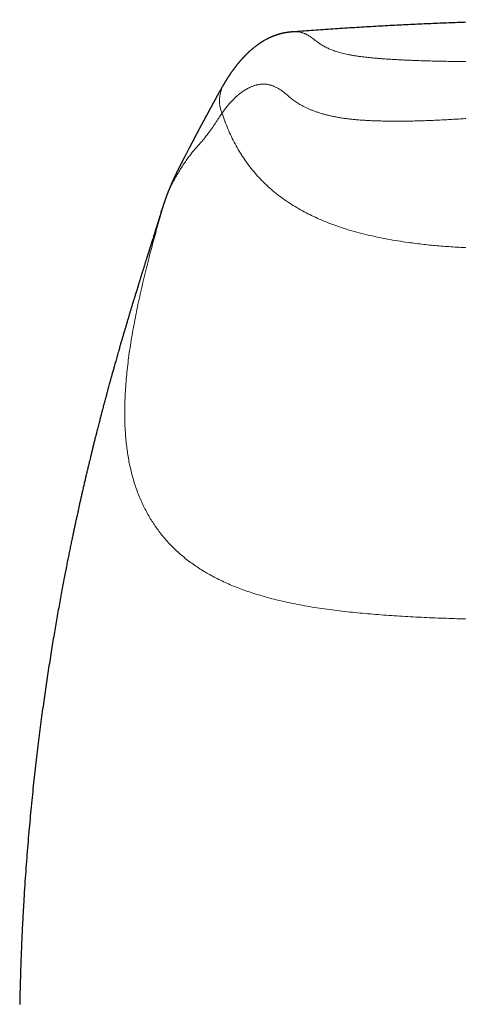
# Model space of a CAD drawing. Header units: millimetres. Extents: x 8 to 763, y 12 to 751.
# Tile 31 of 100: x 331 to 349, y 670 to 711. Entities that reach past the tile are written whole.
import ezdxf

# ---------------------------------------------------------------- set-up
doc = ezdxf.new("R2010")
doc.units = ezdxf.units.MM

msp = doc.modelspace()

# ---------------------------------------------------------------- linework, layer by layer
at = {"color": 7, "linetype": 'Continuous', "lineweight": 30}
for p, q in [((339.531, 708.713), (339.527, 708.707)), ((337.027, 703.769), (337.025, 703.763)), ((336.896, 703.366), (336.901, 703.383))]:
    msp.add_line(p, q, dxfattribs=at)
for points, knots in [([(355.819, 711.345), (355.657, 711.345), (355.294, 711.345), (354.725, 711.342), (354.108, 711.337), (353.482, 711.33), (352.844, 711.32), (352.196, 711.308), (351.538, 711.293), (350.858, 711.275), (350.156, 711.254), (349.433, 711.229), (348.698, 711.201), (347.951, 711.17), (347.193, 711.135), (346.424, 711.096), (345.643, 711.053), (344.851, 711.006), (344.048, 710.955), (343.249, 710.9), (342.718, 710.861), (342.458, 710.842)], [0, 0, 0, 0, 0.036636, 0.082255, 0.128606, 0.175694, 0.223521, 0.272092, 0.321411, 0.37148, 0.424743, 0.478836, 0.533763, 0.589526, 0.646129, 0.703573, 0.761861, 0.820994, 0.880975, 0.941804, 1, 1, 1, 1]), ([(342.423, 710.84), (342.42, 710.84), (342.406, 710.839), (342.383, 710.837), (342.354, 710.835), (342.33, 710.833), (342.311, 710.831), (342.291, 710.829), (342.273, 710.827), (342.256, 710.826), (342.24, 710.824), (342.226, 710.822), (342.21, 710.82), (342.193, 710.818), (342.175, 710.816), (342.157, 710.813), (342.138, 710.811), (342.118, 710.808), (342.096, 710.804), (342.075, 710.801), (342.053, 710.797), (342.033, 710.793), (342.012, 710.789), (341.992, 710.785), (341.972, 710.781), (341.953, 710.777), (341.935, 710.773), (341.918, 710.769), (341.899, 710.764), (341.88, 710.759), (341.859, 710.754), (341.838, 710.748), (341.816, 710.742), (341.794, 710.736), (341.773, 710.729), (341.75, 710.722), (341.727, 710.715), (341.704, 710.708), (341.683, 710.7), (341.664, 710.694), (341.648, 710.688), (341.635, 710.683), (341.622, 710.679), (341.61, 710.674), (341.598, 710.67), (341.586, 710.665), (341.571, 710.659), (341.553, 710.652), (341.532, 710.643), (341.51, 710.634), (341.488, 710.625), (341.469, 710.617), (341.452, 710.609), (341.438, 710.603), (341.423, 710.596), (341.409, 710.589), (341.394, 710.582), (341.379, 710.575), (341.365, 710.568), (341.352, 710.562), (341.34, 710.556), (341.329, 710.55), (341.317, 710.544), (341.306, 710.538), (341.279, 710.524), (341.238, 710.502), (341.183, 710.471), (341.143, 710.448), (341.117, 710.432), (341.104, 710.424), (341.09, 710.415), (341.076, 710.406), (341.061, 710.397), (341.045, 710.387), (341.029, 710.377), (341.013, 710.366), (340.998, 710.356), (340.982, 710.346), (340.966, 710.334), (340.948, 710.322), (340.928, 710.308), (340.909, 710.295), (340.89, 710.281), (340.871, 710.267), (340.825, 710.233), (340.753, 710.178), (340.682, 710.119), (340.637, 710.081), (340.617, 710.063), (340.598, 710.046), (340.579, 710.03), (340.561, 710.014), (340.544, 709.998), (340.528, 709.983), (340.512, 709.969), (340.496, 709.953), (340.479, 709.937), (340.461, 709.92), (340.441, 709.901), (340.42, 709.88), (340.398, 709.858), (340.377, 709.836), (340.357, 709.815), (340.338, 709.795), (340.32, 709.777), (340.303, 709.759), (340.287, 709.741), (340.271, 709.724), (340.254, 709.706), (340.238, 709.687), (340.221, 709.668), (340.204, 709.65), (340.189, 709.632), (340.175, 709.617), (340.163, 709.603), (340.151, 709.588), (340.138, 709.573), (340.125, 709.558), (340.111, 709.541), (340.097, 709.523), (340.082, 709.505), (340.066, 709.487), (340.051, 709.468), (340.037, 709.45), (340.023, 709.432), (340.01, 709.416), (339.997, 709.4), (339.986, 709.384), (339.974, 709.37), (339.964, 709.356), (339.953, 709.342), (339.942, 709.327), (339.93, 709.312), (339.919, 709.296), (339.908, 709.282), (339.896, 709.266), (339.885, 709.25), (339.873, 709.233), (339.859, 709.215), (339.844, 709.193), (339.827, 709.17), (339.81, 709.146), (339.793, 709.122), (339.777, 709.098), (339.762, 709.076), (339.747, 709.054), (339.732, 709.032), (339.716, 709.008), (339.7, 708.984), (339.685, 708.961), (339.67, 708.938), (339.655, 708.915), (339.644, 708.898), (339.636, 708.886), (339.631, 708.878), (339.626, 708.87), (339.621, 708.861), (339.614, 708.851), (339.607, 708.84), (339.6, 708.828), (339.592, 708.815), (339.583, 708.801), (339.572, 708.784), (339.56, 708.764), (339.548, 708.744), (339.537, 708.727), (339.531, 708.717), (339.53, 708.714)], [0, 0, 0, 0, 0.000519, 0.00237, 0.00482, 0.007515, 0.010332, 0.012945, 0.015341, 0.018152, 0.020592, 0.022823, 0.025926, 0.029169, 0.032552, 0.036095, 0.040046, 0.044375, 0.049066, 0.053855, 0.058649, 0.063444, 0.068075, 0.073156, 0.077892, 0.082319, 0.086691, 0.091055, 0.095411, 0.100541, 0.105852, 0.111433, 0.117283, 0.122779, 0.128575, 0.134687, 0.141113, 0.147429, 0.153325, 0.158804, 0.162828, 0.166648, 0.170266, 0.173682, 0.176953, 0.180468, 0.184303, 0.190165, 0.196355, 0.202823, 0.209375, 0.215927, 0.220217, 0.22455, 0.229015, 0.233616, 0.238326, 0.2428, 0.24729, 0.251372, 0.255214, 0.258958, 0.262603, 0.26615, 0.269637, 0.289074, 0.306677, 0.324505, 0.328788, 0.333223, 0.337841, 0.342643, 0.347691, 0.353126, 0.358608, 0.364177, 0.369567, 0.37478, 0.379822, 0.387017, 0.393849, 0.400557, 0.407264, 0.413971, 0.420678, 0.456606, 0.492531, 0.500578, 0.508247, 0.515523, 0.522651, 0.529689, 0.536799, 0.542706, 0.548906, 0.555412, 0.562281, 0.569521, 0.577016, 0.586114, 0.595268, 0.604133, 0.612645, 0.620738, 0.628251, 0.635355, 0.642275, 0.649073, 0.655935, 0.663113, 0.670641, 0.677999, 0.684981, 0.690347, 0.695762, 0.701227, 0.706771, 0.712637, 0.71888, 0.7255, 0.732362, 0.73922, 0.746071, 0.75278, 0.759199, 0.765214, 0.770825, 0.776449, 0.781685, 0.786541, 0.791389, 0.796739, 0.802596, 0.807553, 0.812822, 0.81835, 0.823979, 0.829697, 0.835505, 0.843423, 0.851503, 0.859636, 0.86769, 0.875638, 0.883214, 0.890345, 0.897033, 0.905349, 0.913285, 0.920869, 0.928118, 0.93534, 0.942655, 0.944836, 0.947107, 0.949697, 0.952618, 0.955871, 0.959389, 0.963226, 0.967383, 0.97186, 0.977606, 0.983806, 0.990459, 0.997565, 1, 1, 1, 1]), ([(339.528, 708.707), (339.528, 708.707), (339.524, 708.7), (339.516, 708.688), (339.505, 708.67), (339.495, 708.653), (339.486, 708.637), (339.477, 708.622), (339.469, 708.608), (339.456, 708.587), (339.439, 708.558), (339.416, 708.518), (339.392, 708.476), (339.366, 708.432), (339.344, 708.392), (339.325, 708.358), (339.309, 708.329), (339.292, 708.3), (339.276, 708.271), (339.26, 708.241), (339.244, 708.213), (339.229, 708.186), (339.215, 708.16), (339.202, 708.137), (339.191, 708.116), (339.181, 708.098), (339.171, 708.08), (339.161, 708.062), (339.151, 708.043), (339.14, 708.024), (339.129, 708.003), (339.118, 707.983), (339.106, 707.961), (339.094, 707.939), (339.081, 707.916), (339.068, 707.891), (339.054, 707.866), (339.041, 707.842), (339.029, 707.82), (339.018, 707.799), (339.008, 707.78), (338.998, 707.763), (338.99, 707.748), (338.984, 707.737), (338.979, 707.726), (338.973, 707.715), (338.966, 707.703), (338.958, 707.689), (338.95, 707.674), (338.942, 707.658), (338.932, 707.641), (338.923, 707.624), (338.914, 707.607), (338.906, 707.592), (338.898, 707.577), (338.89, 707.563), (338.883, 707.549), (338.875, 707.535), (338.867, 707.521), (338.86, 707.507), (338.852, 707.493), (338.844, 707.478), (338.836, 707.463), (338.827, 707.446), (338.817, 707.428), (338.807, 707.408), (338.796, 707.389), (338.785, 707.369), (338.775, 707.35), (338.765, 707.332), (338.755, 707.314), (338.745, 707.295), (338.735, 707.276), (338.725, 707.258), (338.716, 707.241), (338.708, 707.227), (338.7, 707.213), (338.692, 707.198), (338.684, 707.183), (338.675, 707.166), (338.665, 707.148), (338.654, 707.129), (338.644, 707.109), (338.633, 707.09), (338.623, 707.072), (338.613, 707.053), (338.602, 707.033), (338.592, 707.014), (338.581, 706.995), (338.572, 706.977), (338.562, 706.959), (338.553, 706.942), (338.544, 706.926), (338.536, 706.912), (338.529, 706.899), (338.522, 706.886), (338.515, 706.873), (338.507, 706.858), (338.498, 706.841), (338.489, 706.824), (338.479, 706.807), (338.47, 706.79), (338.462, 706.775), (338.455, 706.761), (338.449, 706.75), (338.443, 706.738), (338.437, 706.726), (338.43, 706.714), (338.422, 706.7), (338.414, 706.684), (338.405, 706.667), (338.396, 706.649), (338.387, 706.632), (338.379, 706.617), (338.372, 706.605), (338.367, 706.595), (338.363, 706.587), (338.359, 706.58), (338.355, 706.572), (338.35, 706.563), (338.344, 706.552), (338.338, 706.54), (338.332, 706.527), (338.324, 706.514), (338.316, 706.498), (338.308, 706.482), (338.299, 706.466), (338.291, 706.45), (338.284, 706.436), (338.276, 706.421), (338.269, 706.406), (338.26, 706.39), (338.251, 706.373), (338.242, 706.355), (338.234, 706.339), (338.227, 706.326), (338.221, 706.314), (338.215, 706.303), (338.21, 706.293), (338.205, 706.283), (338.198, 706.27), (338.191, 706.255), (338.182, 706.239), (338.174, 706.223), (338.166, 706.207), (338.158, 706.192), (338.15, 706.177), (338.142, 706.162), (338.134, 706.147), (338.126, 706.13), (338.116, 706.11), (338.105, 706.089), (338.093, 706.067), (338.081, 706.044), (338.07, 706.022), (338.058, 706), (338.044, 705.973), (338.027, 705.94), (338.006, 705.9), (337.986, 705.861), (337.965, 705.822), (337.946, 705.784), (337.927, 705.748), (337.908, 705.712), (337.889, 705.675), (337.872, 705.643), (337.857, 705.614), (337.845, 705.592), (337.834, 705.57), (337.824, 705.55), (337.814, 705.531), (337.804, 705.513), (337.795, 705.495), (337.785, 705.476), (337.775, 705.457), (337.765, 705.437), (337.755, 705.418), (337.746, 705.4), (337.738, 705.385), (337.732, 705.374), (337.727, 705.363), (337.721, 705.352), (337.714, 705.338), (337.706, 705.324), (337.698, 705.308), (337.69, 705.292), (337.683, 705.277), (337.675, 705.262), (337.667, 705.247), (337.66, 705.233), (337.653, 705.219), (337.645, 705.204), (337.637, 705.187), (337.628, 705.169), (337.619, 705.152), (337.61, 705.134), (337.601, 705.116), (337.593, 705.099), (337.585, 705.084), (337.579, 705.071), (337.573, 705.06), (337.568, 705.05), (337.563, 705.04), (337.558, 705.029), (337.552, 705.017), (337.545, 705.002), (337.537, 704.987), (337.529, 704.971), (337.522, 704.955), (337.515, 704.941), (337.509, 704.929), (337.503, 704.918), (337.499, 704.908), (337.494, 704.898), (337.488, 704.886), (337.481, 704.871), (337.472, 704.853), (337.462, 704.833), (337.453, 704.813), (337.445, 704.795), (337.438, 704.78), (337.432, 704.768), (337.427, 704.757), (337.421, 704.745), (337.415, 704.731), (337.407, 704.715), (337.399, 704.697), (337.391, 704.679), (337.382, 704.661), (337.374, 704.643), (337.367, 704.626), (337.359, 704.609), (337.351, 704.592), (337.345, 704.577), (337.339, 704.564), (337.333, 704.551), (337.327, 704.538), (337.322, 704.525), (337.317, 704.514), (337.312, 704.503), (337.308, 704.493), (337.303, 704.482), (337.297, 704.47), (337.291, 704.456), (337.285, 704.44), (337.278, 704.423), (337.271, 704.407), (337.264, 704.392), (337.259, 704.379), (337.254, 704.368), (337.25, 704.358), (337.246, 704.348), (337.241, 704.336), (337.236, 704.324), (337.229, 704.308), (337.222, 704.29), (337.214, 704.27), (337.205, 704.249), (337.197, 704.229), (337.188, 704.207), (337.178, 704.182), (337.168, 704.155), (337.158, 704.13), (337.15, 704.109), (337.144, 704.093), (337.139, 704.08), (337.135, 704.068), (337.13, 704.056), (337.125, 704.043), (337.119, 704.027), (337.112, 704.008), (337.103, 703.984), (337.093, 703.957), (337.082, 703.926), (337.07, 703.893), (337.057, 703.856), (337.043, 703.817), (337.033, 703.787), (337.027, 703.771), (337.027, 703.77)], [0, 0, 0, 0, 0.00005, 0.005749, 0.011089, 0.016071, 0.020693, 0.024956, 0.02886, 0.032431, 0.043263, 0.053805, 0.06608, 0.078491, 0.091094, 0.098822, 0.106706, 0.114745, 0.122941, 0.13105, 0.138681, 0.145982, 0.152954, 0.159685, 0.164557, 0.169415, 0.174259, 0.179088, 0.183961, 0.189121, 0.194596, 0.199892, 0.205452, 0.211277, 0.217367, 0.223721, 0.230255, 0.236436, 0.242169, 0.247454, 0.252293, 0.256683, 0.260627, 0.263031, 0.265496, 0.268264, 0.271334, 0.274707, 0.278383, 0.28236, 0.286805, 0.291059, 0.295067, 0.298829, 0.302344, 0.305614, 0.309152, 0.312532, 0.315903, 0.319265, 0.322686, 0.326098, 0.329655, 0.333581, 0.337879, 0.342548, 0.347589, 0.351802, 0.356243, 0.360682, 0.364869, 0.368803, 0.373573, 0.37791, 0.381813, 0.384932, 0.387908, 0.391116, 0.394566, 0.398257, 0.402188, 0.406609, 0.410873, 0.41497, 0.418899, 0.422748, 0.426855, 0.431255, 0.434917, 0.438759, 0.442537, 0.446014, 0.449189, 0.452063, 0.45466, 0.457073, 0.459756, 0.46271, 0.465934, 0.469428, 0.472969, 0.476242, 0.479246, 0.481712, 0.483961, 0.486003, 0.488154, 0.490558, 0.493216, 0.496128, 0.499388, 0.502897, 0.506197, 0.509097, 0.511595, 0.513277, 0.514712, 0.515986, 0.517468, 0.519196, 0.521173, 0.523396, 0.525868, 0.528585, 0.531327, 0.534688, 0.537789, 0.540629, 0.543542, 0.546158, 0.548946, 0.552043, 0.555449, 0.559165, 0.562082, 0.564707, 0.56704, 0.56908, 0.570836, 0.572625, 0.575204, 0.578119, 0.581365, 0.584606, 0.587656, 0.590512, 0.593632, 0.596485, 0.599364, 0.602688, 0.606459, 0.610677, 0.615209, 0.619625, 0.624093, 0.628397, 0.632575, 0.63996, 0.647567, 0.655341, 0.662779, 0.669761, 0.676421, 0.683069, 0.689803, 0.696892, 0.701111, 0.705306, 0.70922, 0.712848, 0.71619, 0.719363, 0.722714, 0.725963, 0.729381, 0.732969, 0.736562, 0.739764, 0.742556, 0.74425, 0.746009, 0.748045, 0.750357, 0.752946, 0.755755, 0.75856, 0.761191, 0.763648, 0.766346, 0.768796, 0.77113, 0.773712, 0.776561, 0.779678, 0.782563, 0.785645, 0.788769, 0.791602, 0.794132, 0.79636, 0.798284, 0.799782, 0.801284, 0.803081, 0.805174, 0.807564, 0.810249, 0.813001, 0.815548, 0.817844, 0.81989, 0.821686, 0.82323, 0.824755, 0.826529, 0.829115, 0.832097, 0.835472, 0.838806, 0.841779, 0.843982, 0.845936, 0.847644, 0.849494, 0.851723, 0.854332, 0.85714, 0.860199, 0.863113, 0.865832, 0.868356, 0.871321, 0.873964, 0.876282, 0.878386, 0.880441, 0.88245, 0.884414, 0.886331, 0.887805, 0.889319, 0.891056, 0.893028, 0.895234, 0.897675, 0.900347, 0.902945, 0.905253, 0.90727, 0.908998, 0.910475, 0.912054, 0.91382, 0.915773, 0.917915, 0.920873, 0.924112, 0.927331, 0.930419, 0.933374, 0.937801, 0.941893, 0.945723, 0.949428, 0.951321, 0.953181, 0.955008, 0.956801, 0.958698, 0.960929, 0.964051, 0.96766, 0.971755, 0.976338, 0.981409, 0.986864, 0.992791, 0.999189, 1, 1, 1, 1]), ([(337.025, 703.763), (337.023, 703.758), (337.017, 703.742), (337.009, 703.718), (337, 703.692), (336.993, 703.671), (336.987, 703.653), (336.982, 703.637), (336.976, 703.619), (336.97, 703.599), (336.962, 703.575), (336.954, 703.55), (336.947, 703.527), (336.94, 703.506), (336.933, 703.484), (336.925, 703.459), (336.916, 703.43), (336.908, 703.404), (336.903, 703.388), (336.901, 703.383)], [0, 0, 0, 0, 0.050018, 0.136776, 0.214425, 0.26906, 0.318095, 0.361538, 0.403886, 0.462556, 0.526567, 0.595912, 0.670597, 0.715142, 0.76706, 0.826356, 0.893028, 0.967076, 1, 1, 1, 1]), ([(336.896, 703.366), (336.892, 703.355), (336.881, 703.317), (336.861, 703.252), (336.837, 703.177), (336.82, 703.121), (336.807, 703.079), (336.797, 703.049), (336.787, 703.017), (336.778, 702.987), (336.77, 702.962), (336.763, 702.939), (336.757, 702.92), (336.751, 702.901), (336.745, 702.883), (336.739, 702.863), (336.731, 702.837), (336.721, 702.807), (336.712, 702.775), (336.703, 702.747), (336.695, 702.721), (336.687, 702.695), (336.678, 702.669), (336.67, 702.642), (336.662, 702.616), (336.654, 702.593), (336.648, 702.574), (336.639, 702.543), (336.624, 702.496), (336.606, 702.438), (336.587, 702.377), (336.565, 702.31), (336.543, 702.24), (336.52, 702.167), (336.503, 702.113), (336.489, 702.068), (336.479, 702.037), (336.469, 702.004), (336.459, 701.971), (336.449, 701.939), (336.44, 701.913), (336.433, 701.89), (336.427, 701.872), (336.422, 701.856), (336.417, 701.839), (336.41, 701.816), (336.401, 701.79), (336.393, 701.762), (336.384, 701.735), (336.377, 701.713), (336.371, 701.692), (336.363, 701.669), (336.355, 701.642), (336.345, 701.609), (336.333, 701.574), (336.322, 701.537), (336.311, 701.503), (336.3, 701.467), (336.287, 701.425), (336.271, 701.374), (336.254, 701.319), (336.236, 701.264), (336.219, 701.21), (336.202, 701.156), (336.185, 701.101), (336.168, 701.046), (336.15, 700.99), (336.134, 700.936), (336.117, 700.882), (336.101, 700.832), (336.086, 700.785), (336.072, 700.74), (336.058, 700.693), (336.041, 700.638), (336.021, 700.576), (336.003, 700.516), (335.987, 700.464), (335.971, 700.414), (335.954, 700.359), (335.935, 700.297), (335.913, 700.227), (335.888, 700.146), (335.861, 700.058), (335.835, 699.972), (335.812, 699.897), (335.793, 699.835), (335.776, 699.782), (335.76, 699.729), (335.743, 699.674), (335.726, 699.617), (335.708, 699.556), (335.687, 699.489), (335.665, 699.417), (335.635, 699.318), (335.6, 699.202), (335.559, 699.066), (335.52, 698.933), (335.477, 698.79), (335.434, 698.647), (335.395, 698.513), (335.362, 698.403), (335.334, 698.308), (335.311, 698.229), (335.289, 698.153), (335.268, 698.081), (335.247, 698.009), (335.225, 697.933), (335.201, 697.851), (335.175, 697.76), (335.148, 697.67), (335.121, 697.575), (335.092, 697.474), (335.06, 697.361), (335.028, 697.248), (334.996, 697.136), (334.965, 697.025), (334.932, 696.908), (334.901, 696.799), (334.874, 696.701), (334.85, 696.617), (334.828, 696.537), (334.807, 696.462), (334.788, 696.394), (334.772, 696.333), (334.755, 696.273), (334.736, 696.204), (334.713, 696.12), (334.686, 696.021), (334.657, 695.913), (334.625, 695.795), (334.595, 695.683), (334.567, 695.58), (334.542, 695.487), (334.516, 695.389), (334.49, 695.29), (334.465, 695.196), (334.442, 695.109), (334.422, 695.033), (334.404, 694.966), (334.388, 694.904), (334.372, 694.843), (334.355, 694.779), (334.336, 694.706), (334.314, 694.62), (334.288, 694.52), (334.261, 694.413), (334.226, 694.277), (334.186, 694.118), (334.14, 693.938), (334.096, 693.763), (334.054, 693.594), (334.014, 693.433), (333.977, 693.28), (333.942, 693.139), (333.911, 693.009), (333.886, 692.908), (333.868, 692.833), (333.856, 692.78), (333.844, 692.733), (333.835, 692.693), (333.827, 692.662), (333.82, 692.631), (333.811, 692.594), (333.798, 692.541), (333.782, 692.473), (333.763, 692.392), (333.742, 692.304), (333.721, 692.214), (333.701, 692.125), (333.68, 692.036), (333.66, 691.949), (333.632, 691.83), (333.598, 691.682), (333.558, 691.508), (333.521, 691.343), (333.486, 691.187), (333.453, 691.04), (333.423, 690.903), (333.395, 690.775), (333.37, 690.663), (333.349, 690.566), (333.33, 690.477), (333.309, 690.382), (333.285, 690.268), (333.256, 690.133), (333.222, 689.975), (333.186, 689.803), (333.148, 689.618), (333.107, 689.421), (333.064, 689.212), (333.019, 688.991), (332.972, 688.757), (332.923, 688.508), (332.871, 688.244), (332.818, 687.965), (332.762, 687.672), (332.705, 687.366), (332.646, 687.045), (332.586, 686.711), (332.526, 686.372), (332.466, 686.028), (332.407, 685.68), (332.347, 685.32), (332.287, 684.948), (332.226, 684.565), (332.166, 684.176), (332.106, 683.785), (332.048, 683.39), (331.99, 682.984), (331.932, 682.567), (331.874, 682.14), (331.817, 681.702), (331.76, 681.253), (331.703, 680.794), (331.648, 680.324), (331.594, 679.845), (331.541, 679.359), (331.49, 678.866), (331.44, 678.362), (331.392, 677.844), (331.345, 677.313), (331.299, 676.768), (331.255, 676.211), (331.214, 675.644), (331.175, 675.07), (331.139, 674.488), (331.106, 673.9), (331.076, 673.301), (331.048, 672.687), (331.024, 672.058), (331.003, 671.414), (330.987, 670.805), (330.978, 670.409), (330.974, 670.232)], [0, 0, 0, 0, 0.001712, 0.005615, 0.009402, 0.012546, 0.013836, 0.015312, 0.01692, 0.018358, 0.01958, 0.020592, 0.021495, 0.022399, 0.023209, 0.024085, 0.02529, 0.026817, 0.028315, 0.029617, 0.030799, 0.03191, 0.033157, 0.034346, 0.03562, 0.036695, 0.037552, 0.038214, 0.040877, 0.043756, 0.046034, 0.048873, 0.052582, 0.055108, 0.058222, 0.059486, 0.060756, 0.062093, 0.06369, 0.064851, 0.066001, 0.066949, 0.067693, 0.068237, 0.068907, 0.069806, 0.070935, 0.072155, 0.073221, 0.074128, 0.074896, 0.075696, 0.076871, 0.078167, 0.079571, 0.081071, 0.082439, 0.083576, 0.085336, 0.087353, 0.08947, 0.091611, 0.093703, 0.095593, 0.097727, 0.099891, 0.101765, 0.103861, 0.105847, 0.107684, 0.109353, 0.110936, 0.112604, 0.114434, 0.116819, 0.11921, 0.120778, 0.122344, 0.124434, 0.126602, 0.128755, 0.131733, 0.134866, 0.137817, 0.140485, 0.142395, 0.144086, 0.14582, 0.147726, 0.149562, 0.151463, 0.153761, 0.156173, 0.158456, 0.163484, 0.167412, 0.171607, 0.17624, 0.181063, 0.185121, 0.188908, 0.191389, 0.194002, 0.196271, 0.198466, 0.200706, 0.202913, 0.205474, 0.208329, 0.211206, 0.213788, 0.217007, 0.220452, 0.224134, 0.227297, 0.230598, 0.234166, 0.237895, 0.240458, 0.243004, 0.245425, 0.247692, 0.249738, 0.251492, 0.253196, 0.255064, 0.257727, 0.260664, 0.263879, 0.267383, 0.271177, 0.273818, 0.276584, 0.279474, 0.282482, 0.285333, 0.287882, 0.29013, 0.292078, 0.293852, 0.29563, 0.297471, 0.299471, 0.302084, 0.305038, 0.308288, 0.311536, 0.316994, 0.322281, 0.327397, 0.332342, 0.337104, 0.341561, 0.345686, 0.34948, 0.352943, 0.354551, 0.356075, 0.357507, 0.358696, 0.359598, 0.360218, 0.361347, 0.36289, 0.364847, 0.367218, 0.370002, 0.37248, 0.375117, 0.377707, 0.380243, 0.382723, 0.388062, 0.393128, 0.397922, 0.402444, 0.406694, 0.410673, 0.414379, 0.417815, 0.420324, 0.422829, 0.425563, 0.428527, 0.43271, 0.43728, 0.442235, 0.447577, 0.453305, 0.459307, 0.465682, 0.47243, 0.47955, 0.4872, 0.495238, 0.503664, 0.512479, 0.521681, 0.531272, 0.541251, 0.550894, 0.560874, 0.571191, 0.581844, 0.592835, 0.604162, 0.615152, 0.626441, 0.638029, 0.649918, 0.662106, 0.674595, 0.687384, 0.700472, 0.713861, 0.727551, 0.741288, 0.755315, 0.769633, 0.78424, 0.799411, 0.814883, 0.830656, 0.84673, 0.863106, 0.879483, 0.896151, 0.91311, 0.93036, 0.948263, 0.96647, 0.98498, 1, 1, 1, 1])]:
    msp.add_open_spline(points, degree=3, knots=knots, dxfattribs=at)
at = {"color": 252, "linetype": 'Continuous', "lineweight": 0}
for points, knots in [([(355.819, 709.587), (355.816, 709.587), (355.808, 709.587), (355.794, 709.587), (355.776, 709.587), (355.75, 709.587), (355.716, 709.587), (355.673, 709.587), (355.618, 709.587), (355.55, 709.587), (355.469, 709.587), (355.377, 709.587), (355.275, 709.587), (355.156, 709.587), (355.021, 709.587), (354.869, 709.587), (354.703, 709.587), (354.524, 709.587), (354.333, 709.587), (354.13, 709.587), (353.915, 709.587), (353.688, 709.587), (353.447, 709.587), (353.192, 709.587), (352.923, 709.587), (352.641, 709.587), (352.347, 709.587), (352.063, 709.588), (351.793, 709.588), (351.536, 709.588), (351.272, 709.588), (351, 709.589), (350.73, 709.59), (350.463, 709.591), (350.197, 709.592), (349.925, 709.594), (349.649, 709.596), (349.367, 709.599), (349.081, 709.603), (348.8, 709.607), (348.525, 709.612), (348.256, 709.618), (347.987, 709.625), (347.716, 709.634), (347.446, 709.643), (347.198, 709.653), (346.972, 709.663), (346.768, 709.674), (346.567, 709.685), (346.369, 709.697), (346.176, 709.71), (345.988, 709.724), (345.807, 709.74), (345.631, 709.756), (345.46, 709.774), (345.295, 709.793), (345.137, 709.814), (344.988, 709.836), (344.848, 709.86), (344.718, 709.884), (344.598, 709.91), (344.487, 709.936), (344.383, 709.962), (344.282, 709.991), (344.184, 710.021), (344.09, 710.053), (344.002, 710.085), (343.922, 710.118), (343.84, 710.154), (343.758, 710.193), (343.678, 710.235), (343.604, 710.277), (343.536, 710.32), (343.474, 710.363), (343.417, 710.405), (343.365, 710.445), (343.313, 710.486), (343.259, 710.528), (343.203, 710.57), (343.148, 710.608), (343.094, 710.645), (343.041, 710.678), (342.999, 710.702), (342.968, 710.719), (342.948, 710.729), (342.928, 710.739), (342.908, 710.748), (342.888, 710.757), (342.869, 710.765), (342.839, 710.778), (342.799, 710.792), (342.747, 710.808), (342.693, 710.822), (342.639, 710.832), (342.586, 710.839), (342.534, 710.843), (342.483, 710.843), (342.446, 710.842), (342.426, 710.84), (342.423, 710.84)], [0, 0, 0, 0, 0.000302, 0.00073, 0.001286, 0.001969, 0.003077, 0.004411, 0.005971, 0.008142, 0.010638, 0.013459, 0.016607, 0.02008, 0.024357, 0.029042, 0.034136, 0.039638, 0.045549, 0.051751, 0.058345, 0.065332, 0.072709, 0.080621, 0.088936, 0.09765, 0.106762, 0.116269, 0.124014, 0.132004, 0.14024, 0.148728, 0.157473, 0.16565, 0.174051, 0.182682, 0.19154, 0.200616, 0.209903, 0.21939, 0.228256, 0.237281, 0.246471, 0.255837, 0.265394, 0.275157, 0.282748, 0.290444, 0.298234, 0.306109, 0.314064, 0.321956, 0.329928, 0.337987, 0.346147, 0.354575, 0.36316, 0.371913, 0.380774, 0.389704, 0.398545, 0.407462, 0.416469, 0.425575, 0.436094, 0.446758, 0.45757, 0.468527, 0.479618, 0.494323, 0.509209, 0.524277, 0.540642, 0.557251, 0.574112, 0.591225, 0.608587, 0.629529, 0.650819, 0.672457, 0.694446, 0.716785, 0.739476, 0.748125, 0.756824, 0.765573, 0.774371, 0.783219, 0.792024, 0.800367, 0.823137, 0.845651, 0.871437, 0.896878, 0.921973, 0.94672, 0.971118, 0.995167, 1, 1, 1, 1]), ([(339.527, 708.707), (339.513, 708.684), (339.475, 708.623), (339.428, 708.518), (339.383, 708.397), (339.352, 708.28), (339.33, 708.17), (339.318, 708.066), (339.315, 707.971), (339.317, 707.875), (339.327, 707.781), (339.344, 707.69), (339.363, 707.611), (339.383, 707.544), (339.401, 707.487), (339.413, 707.453), (339.418, 707.437)], [0, 0, 0, 0, 0.061117, 0.164064, 0.261523, 0.353058, 0.438281, 0.517001, 0.589266, 0.655321, 0.734358, 0.80394, 0.864876, 0.917717, 0.962743, 1, 1, 1, 1]), ([(339.418, 707.437), (339.42, 707.44), (339.424, 707.446), (339.431, 707.455), (339.438, 707.465), (339.446, 707.476), (339.454, 707.488), (339.464, 707.502), (339.474, 707.516), (339.485, 707.531), (339.497, 707.547), (339.51, 707.564), (339.523, 707.582), (339.537, 707.601), (339.552, 707.621), (339.568, 707.641), (339.584, 707.663), (339.601, 707.685), (339.619, 707.707), (339.638, 707.731), (339.658, 707.755), (339.678, 707.78), (339.7, 707.805), (339.721, 707.83), (339.744, 707.856), (339.767, 707.882), (339.791, 707.909), (339.816, 707.936), (339.842, 707.964), (339.869, 707.992), (339.897, 708.02), (339.925, 708.049), (339.955, 708.077), (339.986, 708.107), (340.02, 708.137), (340.055, 708.169), (340.092, 708.2), (340.13, 708.232), (340.169, 708.262), (340.208, 708.292), (340.248, 708.322), (340.289, 708.35), (340.33, 708.377), (340.37, 708.403), (340.409, 708.426), (340.449, 708.449), (340.49, 708.472), (340.531, 708.493), (340.574, 708.513), (340.617, 708.533), (340.661, 708.551), (340.705, 708.569), (340.751, 708.585), (340.797, 708.6), (340.844, 708.613), (340.891, 708.625), (340.94, 708.635), (340.989, 708.644), (341.041, 708.65), (341.093, 708.654), (341.148, 708.656), (341.204, 708.655), (341.262, 708.651), (341.32, 708.643), (341.364, 708.635), (341.392, 708.629), (341.403, 708.626), (341.415, 708.623), (341.427, 708.62), (341.438, 708.617), (341.464, 708.61), (341.503, 708.598), (341.554, 708.58), (341.605, 708.559), (341.66, 708.534), (341.719, 708.504), (341.778, 708.47), (341.839, 708.432), (341.902, 708.389), (341.966, 708.343), (342.03, 708.293), (342.093, 708.243), (342.153, 708.193), (342.212, 708.143), (342.274, 708.09), (342.342, 708.034), (342.419, 707.975), (342.5, 707.917), (342.583, 707.862), (342.667, 707.811), (342.759, 707.759), (342.86, 707.706), (342.972, 707.653), (343.091, 707.6), (343.215, 707.55), (343.344, 707.503), (343.485, 707.456), (343.627, 707.413), (343.77, 707.374), (343.91, 707.34), (344.06, 707.306), (344.221, 707.275), (344.391, 707.245), (344.57, 707.219), (344.755, 707.196), (344.943, 707.177), (345.135, 707.161), (345.329, 707.147), (345.525, 707.136), (345.724, 707.127), (345.945, 707.119), (346.19, 707.113), (346.457, 707.109), (346.726, 707.108), (346.995, 707.109), (347.263, 707.113), (347.531, 707.118), (347.806, 707.126), (348.087, 707.136), (348.376, 707.148), (348.661, 707.162), (348.943, 707.178), (349.22, 707.194), (349.492, 707.211), (349.758, 707.229), (350.039, 707.249), (350.335, 707.27), (350.643, 707.293), (350.942, 707.315), (351.232, 707.336), (351.524, 707.357), (351.816, 707.378), (352.109, 707.397), (352.392, 707.415), (352.663, 707.431), (352.924, 707.445), (353.175, 707.458), (353.414, 707.469), (353.643, 707.479), (353.863, 707.487), (354.072, 707.495), (354.27, 707.501), (354.456, 707.506), (354.629, 707.51), (354.79, 707.514), (354.938, 707.517), (355.075, 707.519), (355.205, 707.521), (355.328, 707.522), (355.442, 707.523), (355.541, 707.524), (355.625, 707.524), (355.694, 707.524), (355.749, 707.524), (355.789, 707.524), (355.811, 707.524), (355.819, 707.524)], [0, 0, 0, 0, 0.0014323, 0.0030591, 0.0048805, 0.0068962, 0.0091065, 0.0115112, 0.0141104, 0.0169041, 0.0198922, 0.0230747, 0.0264517, 0.0300231, 0.033789, 0.0377493, 0.0419039, 0.046253, 0.0508129, 0.0555685, 0.0605199, 0.065667, 0.07101, 0.076448, 0.0820749, 0.0878907, 0.0938953, 0.1002171, 0.1067356, 0.1134507, 0.1203625, 0.127471, 0.1347762, 0.1422781, 0.1508947, 0.1597571, 0.1688652, 0.1782192, 0.1878191, 0.197487, 0.2073922, 0.2175347, 0.2279147, 0.2373832, 0.2470412, 0.2568886, 0.2669256, 0.2771522, 0.2875685, 0.2981746, 0.3089707, 0.3199567, 0.3311328, 0.3424991, 0.3540556, 0.3658024, 0.3777395, 0.389867, 0.4021851, 0.4152951, 0.4286163, 0.44215, 0.4558975, 0.4698593, 0.4840335, 0.4867642, 0.4894872, 0.4922025, 0.4949102, 0.4976101, 0.5003023, 0.5128893, 0.5239807, 0.5349335, 0.5477936, 0.5604613, 0.5729388, 0.5860978, 0.5990374, 0.6117547, 0.6242484, 0.636533, 0.6466279, 0.6566074, 0.6664829, 0.6762658, 0.6859673, 0.6955934, 0.7031039, 0.7105681, 0.717987, 0.7253632, 0.7327011, 0.7400057, 0.7463196, 0.7526129, 0.7588916, 0.7651672, 0.7701047, 0.7750575, 0.7800361, 0.7850318, 0.7900806, 0.795047, 0.7999177, 0.804692, 0.8093846, 0.8139284, 0.8184146, 0.8228445, 0.8272188, 0.8328161, 0.8383142, 0.8437069, 0.8489884, 0.8541598, 0.8592265, 0.8641936, 0.8695356, 0.8747664, 0.8798837, 0.8848826, 0.8897582, 0.8945062, 0.8991223, 0.9036032, 0.9090493, 0.9142992, 0.9193644, 0.9242546, 0.9289779, 0.9340605, 0.938951, 0.9436523, 0.948165, 0.9524894, 0.9566258, 0.9605745, 0.9643357, 0.9679728, 0.9714158, 0.9746645, 0.9777189, 0.9805787, 0.9831979, 0.9856292, 0.9878727, 0.9899282, 0.992036, 0.9939011, 0.9955236, 0.9969037, 0.9980413, 0.9989365, 0.9995894, 1, 1, 1, 1]), ([(339.421, 707.438), (339.376, 707.372), (339.286, 707.241), (339.145, 707.029), (338.996, 706.809), (338.846, 706.599), (338.698, 706.406), (338.554, 706.233), (338.402, 706.066), (338.259, 705.906), (338.13, 705.747), (338.011, 705.589), (337.891, 705.419), (337.769, 705.237), (337.647, 705.041), (337.526, 704.838), (337.409, 704.627), (337.298, 704.41), (337.192, 704.181), (337.093, 703.942), (337.032, 703.774), (337.002, 703.689)], [0, 0, 0, 0, 0.069893, 0.139698, 0.209425, 0.2791, 0.333864, 0.388697, 0.443625, 0.498626, 0.545327, 0.59202, 0.638662, 0.685257, 0.731879, 0.7786, 0.82275, 0.866968, 0.911231, 0.955561, 1, 1, 1, 1]), ([(351.092, 701.794), (350.874, 701.796), (350.44, 701.799), (349.789, 701.819), (349.139, 701.852), (348.489, 701.898), (347.841, 701.961), (347.265, 702.033), (346.761, 702.108), (346.329, 702.182), (345.898, 702.267), (345.47, 702.363), (345.046, 702.472), (344.624, 702.594), (344.236, 702.723), (343.881, 702.855), (343.558, 702.987), (343.24, 703.13), (342.928, 703.285), (342.621, 703.453), (342.323, 703.633), (342.032, 703.827), (341.751, 704.034), (341.481, 704.254), (341.223, 704.489), (340.979, 704.739), (340.748, 705), (340.531, 705.274), (340.329, 705.558), (340.141, 705.853), (339.969, 706.156), (339.81, 706.467), (339.667, 706.785), (339.535, 707.108), (339.459, 707.328), (339.421, 707.438)], [0, 0, 0, 0, 0.046669, 0.093341, 0.140011, 0.186676, 0.233339, 0.280006, 0.311436, 0.342868, 0.374297, 0.405725, 0.437155, 0.468583, 0.50001, 0.525012, 0.550014, 0.575012, 0.600012, 0.625015, 0.650016, 0.675013, 0.700011, 0.72501, 0.750008, 0.775007, 0.800006, 0.825005, 0.850005, 0.875003, 0.899998, 0.924996, 0.95, 0.975002, 1, 1, 1, 1]), ([(337.025, 703.763), (337.023, 703.759), (337.014, 703.735), (337.007, 703.71), (337.002, 703.689)], [0, 0, 0, 0, 0.186373, 1, 1, 1, 1]), ([(337.002, 703.689), (336.965, 703.562), (336.891, 703.308), (336.783, 702.928), (336.677, 702.548), (336.574, 702.17), (336.473, 701.794), (336.369, 701.396), (336.264, 700.979), (336.157, 700.542), (336.055, 700.108), (335.958, 699.674), (335.866, 699.242), (335.78, 698.81), (335.701, 698.382), (335.628, 697.959), (335.564, 697.542), (335.508, 697.133), (335.46, 696.73), (335.421, 696.332), (335.39, 695.937), (335.369, 695.545), (335.358, 695.156), (335.357, 694.773), (335.368, 694.396), (335.388, 694.052), (335.415, 693.739), (335.448, 693.457), (335.488, 693.178), (335.536, 692.905), (335.593, 692.63), (335.66, 692.355), (335.737, 692.08), (335.825, 691.81), (335.922, 691.547), (336.028, 691.289), (336.143, 691.042), (336.264, 690.806), (336.391, 690.581), (336.527, 690.361), (336.671, 690.147), (336.828, 689.935), (336.996, 689.725), (337.177, 689.519), (337.368, 689.32), (337.569, 689.128), (337.779, 688.945), (337.994, 688.772), (338.214, 688.611), (338.437, 688.459), (338.668, 688.315), (338.906, 688.177), (339.157, 688.043), (339.419, 687.913), (339.694, 687.788), (339.977, 687.669), (340.266, 687.558), (340.562, 687.453), (340.882, 687.349), (341.228, 687.247), (341.6, 687.148), (341.98, 687.057), (342.37, 686.973), (342.769, 686.896), (343.177, 686.825), (343.592, 686.762), (344.013, 686.704), (344.436, 686.652), (344.862, 686.606), (345.291, 686.564), (345.723, 686.526), (346.163, 686.492), (346.608, 686.461), (347.061, 686.433), (347.516, 686.408), (347.975, 686.386), (348.434, 686.367), (348.893, 686.35), (349.352, 686.335), (349.812, 686.323), (350.121, 686.316), (350.275, 686.312)], [0, 0, 0, 0, 0.011667, 0.023333, 0.034999, 0.046664, 0.05833, 0.069996, 0.083746, 0.097498, 0.111251, 0.125003, 0.139006, 0.153007, 0.167009, 0.181009, 0.195009, 0.208758, 0.222506, 0.236253, 0.25, 0.263998, 0.277997, 0.291997, 0.305997, 0.319997, 0.330998, 0.341999, 0.353001, 0.364002, 0.375002, 0.386668, 0.398333, 0.409998, 0.421663, 0.433329, 0.444996, 0.455996, 0.466997, 0.477998, 0.489, 0.500003, 0.511671, 0.523339, 0.535005, 0.546669, 0.558332, 0.569994, 0.580991, 0.591989, 0.60299, 0.613991, 0.624994, 0.636663, 0.648331, 0.659998, 0.671665, 0.683332, 0.694999, 0.708748, 0.722497, 0.736245, 0.749995, 0.763996, 0.777998, 0.791999, 0.806, 0.82, 0.83375, 0.8475, 0.861249, 0.874996, 0.888992, 0.902989, 0.916987, 0.930986, 0.944987, 0.958739, 0.972492, 0.986246, 1, 1, 1, 1]), ([(336.901, 703.383), (336.904, 703.391), (336.936, 703.498), (336.97, 703.598), (337.002, 703.689)], [0, 0, 0, 0, 0.081107, 1, 1, 1, 1])]:
    msp.add_open_spline(points, degree=3, knots=knots, dxfattribs=at)

doc.saveas('drawing.dxf')
